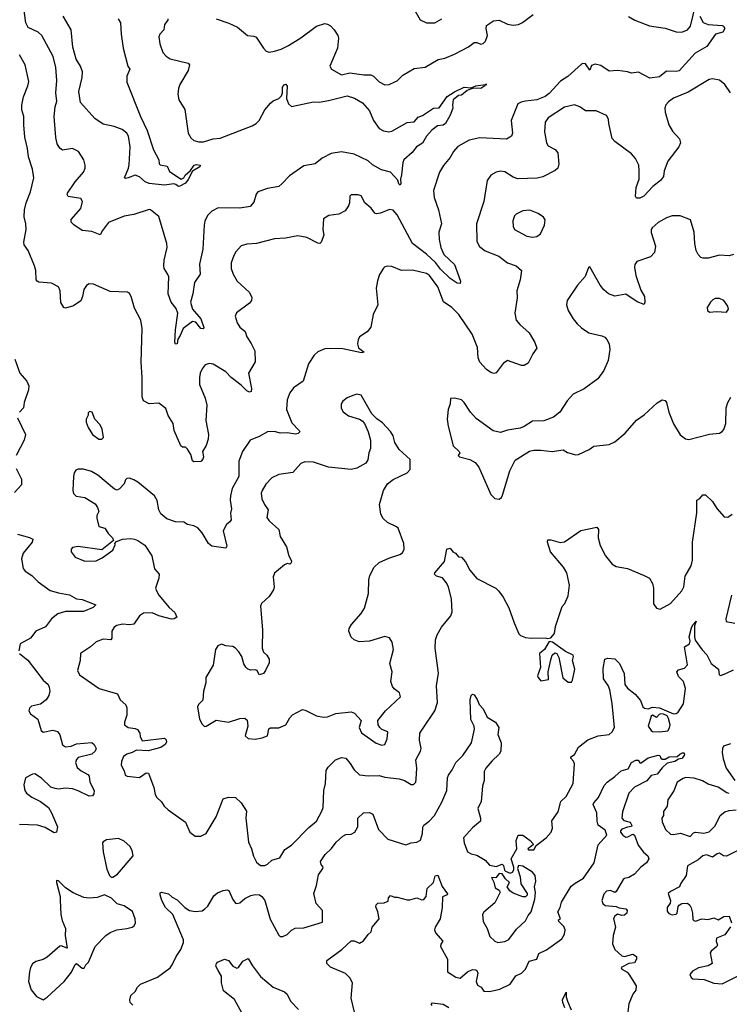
# Model space of a CAD drawing. Extents: x 2133489 to 2292442, y 756223 to 916462.
# Tile 204 of 256: x 2220767 to 2225856, y 838772 to 845829. Entities that reach past the tile are written whole.
import ezdxf

# ---------------------------------------------------------------- set-up
doc = ezdxf.new("R2010")
doc.units = 0

msp = doc.modelspace()

# ---------------------------------------------------------------- linework, layer by layer
at = {"layer": '0CON20XD'}
for points in [[(2223548.3, 845988.3), (2223638.3, 845828.3), (2223685, 845806.7), (2223745, 845806), (2223795, 845833.8)], [(2221137, 844377), (2221135, 844397.5), (2221206, 844475), (2221216.7, 844525), (2221205, 844546.7), (2221115, 844561.2), (2221106.7, 844575), (2221108.8, 844585), (2221165, 844667.5), (2221225, 844736.2), (2221237.1, 844765), (2221237.1, 844785), (2221226, 844825), (2221187.5, 844885), (2221145, 844906.2), (2221075, 844892.5), (2221055, 844906.7), (2221035, 844940), (2221025.5, 844985), (2221014.6, 845135), (2221021.8, 845205), (2221033.5, 845245), (2221025.5, 845305), (2221033.7, 845393.7), (2221026.7, 845485), (2221007.8, 845565), (2220925, 845715.8), (2220898.3, 845738.3), (2220826.7, 845773.3), (2220810.7, 845805), (2220792.2, 845945)], [(2225132.3, 845852.3), (2225177.5, 845825), (2225284.3, 845784.3), (2225395, 845768), (2225475, 845741.2), (2225515, 845740), (2225555, 845756.2), (2225578.3, 845781.7), (2225615, 845940)], [(2225643.8, 845855), (2225668.3, 845808.3), (2225704.2, 845794.2), (2225805, 845788), (2225815, 845783.3), (2225823.8, 845765), (2225810.7, 845739.3), (2225757.5, 845725), (2225695, 845635.6), (2225612.2, 845587.8), (2225497.3, 845462.7), (2225475, 845456.4), (2225405, 845460), (2225355, 845420), (2225285, 845410.5), (2225205, 845452.1), (2225155, 845445.5), (2225124.7, 845454.7), (2225055, 845463.7), (2224995, 845459.1), (2224935, 845501.4), (2224895, 845510.4), (2224868.5, 845501.5), (2224855, 845466.7), (2224825, 845511.9), (2224805, 845515.7), (2224795, 845510.8), (2224698, 845422), (2224645, 845388.9), (2224565, 845300.4), (2224535, 845277.3), (2224475, 845253.2), (2224395, 845244.5), (2224362.6, 845237.4), (2224340, 845225), (2224292.5, 845105), (2224300.6, 845015), (2224295, 844993.8), (2224257, 844973), (2224067.6, 844982.4), (2223990, 844965), (2223909.1, 844920.9), (2223877.1, 844882.9), (2223855, 844841.2), (2223805.3, 844784.7), (2223777.3, 844735), (2223733.5, 844605), (2223738.9, 844555), (2223769.4, 844465), (2223791.4, 844365), (2223772.5, 844305), (2223774.3, 844254.3), (2223786, 844195), (2223809.5, 844145), (2223884.3, 844075), (2223928.2, 843955), (2223925, 843938), (2223905, 843940.6), (2223855, 843974.4), (2223785, 844040), (2223747.8, 844087.8), (2223685, 844149.3), (2223584.8, 844224.8), (2223475, 844429.5), (2223445, 844462.9), (2223418, 844468), (2223355, 844442), (2223325, 844436.2), (2223313, 844443), (2223287.7, 844477.7), (2223241.2, 844515), (2223215, 844566.7), (2223195, 844573.8), (2223145, 844573.3), (2223133.8, 844565), (2223131.4, 844515), (2223124.4, 844495.6), (2223100.2, 844459.8), (2223055, 844435.6), (2222985, 844426.2), (2222945, 844402.5), (2222942, 844325), (2222948, 844285), (2222930, 844235), (2222920, 844225), (2222905, 844226.7), (2222825, 844268), (2222761.4, 844278.6), (2222672.9, 844262.9), (2222595, 844257.8), (2222465.5, 844224.5), (2222395, 844220.8), (2222355, 844208.8), (2222316, 844165), (2222302.4, 844137.6), (2222284.5, 844085.5), (2222284.4, 844045), (2222298.9, 844005), (2222327.1, 843955), (2222412, 843875), (2222431.2, 843838.8), (2222428.8, 843815), (2222414.2, 843795.8), (2222322.3, 843727.7), (2222312, 843705), (2222325.8, 843655.8), (2222345.8, 843625.8), (2222383.3, 843595), (2222395.8, 843555.8), (2222428, 843508), (2222454.2, 843454.2), (2222455, 843376.7), (2222407.1, 843295), (2222429.6, 843185), (2222426.1, 843163.9), (2222415, 843159.1), (2222395, 843167.9), (2222355, 843208.6), (2222283.1, 843263.1), (2222245, 843305.6), (2222155, 843359.4), (2222125, 843364.2), (2222096.7, 843355), (2222075, 843326.7), (2222061.9, 843295), (2222055.8, 843264.2), (2222057.5, 843215), (2222096.4, 843116.4), (2222109.4, 843065), (2222102.2, 842955), (2222120.6, 842855), (2222118.9, 842821.1), (2222104.3, 842775.7), (2222078.8, 842735), (2222084, 842695), (2222080.5, 842679.5), (2222065, 842662.5), (2222015, 842658.8), (2222005, 842667.5), (2221993.2, 842713.2), (2221971.1, 842751.1), (2221955, 842764.2), (2221934.3, 842764.3), (2221922, 842775), (2221875.8, 842885), (2221868, 842935), (2221831.1, 842991.1), (2221815, 843042), (2221765, 843079.2), (2221696.4, 843076.4), (2221655, 843096.7), (2221646, 843125), (2221645.8, 843265), (2221637.1, 843375), (2221645.7, 843615.7), (2221635.8, 843675.8), (2221591.3, 843761.3), (2221565.6, 843845.6), (2221555, 843866.7), (2221540, 843875), (2221415, 843880), (2221295, 843933.3), (2221264.5, 843935.5), (2221245, 843924), (2221225.8, 843895), (2221218, 843845), (2221205, 843813.3), (2221151.7, 843778.3), (2221095, 843760), (2221083.3, 843765), (2221062.5, 843802.5), (2221057.5, 843885), (2221046.2, 843915), (2220995, 843940.8), (2220905, 843948.6), (2220891.2, 843955), (2220885.8, 843965), (2220881.7, 844031.7), (2220872.5, 844065), (2220826.7, 844175), (2220799.6, 844215), (2220795.5, 844234.5), (2220812.5, 844325), (2220810.8, 844365), (2220798.9, 844415), (2220800.8, 844465), (2220813.7, 844516.3), (2220844.3, 844595), (2220867.1, 844695), (2220857.8, 844757.8), (2220828.9, 844845), (2220822.7, 844905), (2220803.2, 844986.8), (2220796.9, 845075), (2220795.6, 845135.6), (2220781.7, 845181.7), (2220781.1, 845215), (2220794.6, 845275), (2220826, 845354), (2220831.5, 845385), (2220805.6, 845505), (2220766.6, 845576.6)], [(2221472, 845835), (2221490.8, 845805), (2221494.6, 845725.4), (2221508.8, 845625), (2221541.4, 845495), (2221556.9, 845475), (2221535.3, 845425), (2221535, 845381.2), (2221632.2, 845135), (2221680.6, 845035), (2221726, 844895), (2221763.8, 844825), (2221766.1, 844796.1), (2221775, 844788.8), (2221825, 844778.8), (2221840.7, 844740.7), (2221925, 844686.2), (2221943.3, 844695), (2221954.2, 844715), (2221992.7, 844747.3), (2222019.2, 844785), (2222035, 844790.9), (2222060, 844785), (2222058.8, 844775), (2222007.1, 844742.9), (2221975, 844683.1), (2221955, 844657.5), (2221915, 844634.4), (2221905, 844634.3), (2221887.8, 844647.8), (2221871.5, 844651.5), (2221805, 844641.9), (2221695, 844655.3), (2221666.8, 844666.8), (2221625, 844702.5), (2221595, 844715.4), (2221544.4, 844694.4), (2221525, 844690.8), (2221518.8, 844695), (2221547.6, 844765), (2221551.6, 844788.4), (2221558.2, 844918.2), (2221546.6, 844995), (2221535, 845015.6), (2221502.1, 845042.1), (2221445, 845063.5), (2221365, 845080.8), (2221305, 845120.5), (2221202.2, 845235), (2221190, 845315), (2221215.3, 845414.7), (2221217.9, 845455), (2221203.1, 845495), (2221171.2, 845545), (2221148.6, 845631.4), (2221135.9, 845755), (2221078.7, 845855)], [(2221830, 845835), (2221830, 845825), (2221805.7, 845795), (2221801.4, 845755), (2221771.2, 845725), (2221764.2, 845705.8), (2221770.8, 845655), (2221794.5, 845594.5), (2221816.4, 845566.4), (2221845, 845547.1), (2221975, 845518), (2221985.8, 845505.8), (2221974.2, 845465), (2221915.8, 845365), (2221906, 845335), (2221901.2, 845295), (2221908, 845255), (2221950.8, 845185), (2221975.7, 845015), (2221995, 844982), (2222015, 844962.5), (2222052.1, 844952.1), (2222085, 844953.3), (2222155, 844974.4), (2222205, 844980.5), (2222435, 845069.1), (2222463.1, 845085), (2222483.6, 845105), (2222525, 845183.1), (2222565, 845230), (2222585, 845247.1), (2222625, 845264.2), (2222645, 845283.8), (2222652.7, 845305), (2222651.5, 845345), (2222665, 845364.4), (2222675.4, 845365.4), (2222685, 845353.3), (2222680.5, 845265), (2222695.4, 845225.4), (2222715, 845207.5), (2222875, 845239.6), (2222915, 845236.6), (2222980.6, 845250.6), (2223115, 845282.9), (2223167.4, 845267.4), (2223225, 845233.3), (2223274.5, 845175), (2223305.3, 845105.3), (2223345, 845048.6), (2223375, 845033.3), (2223415, 845025.6), (2223435, 845030.6), (2223545, 845092.5), (2223595, 845096.7), (2223625, 845130), (2223655, 845142.9), (2223735, 845195.6), (2223775, 845198), (2223832.6, 845277.4), (2223885, 845312.3), (2223955, 845344.5), (2224005, 845340), (2224037.5, 845355), (2224106.4, 845363.7), (2224116.7, 845365), (2224106.4, 845363.7), (2224103.3, 845355), (2224075, 845335.6), (2224022.5, 845337.5), (2223999.5, 845330.5), (2223975, 845320.5), (2223935, 845288.9), (2223913.8, 845285), (2223875, 845253.3), (2223871.7, 845218.3), (2223872.5, 845195), (2223853.8, 845145), (2223820, 845085), (2223805, 845073.6), (2223763, 845067), (2223723.7, 845036.3), (2223685.5, 844994.5), (2223655, 844943.8), (2223612.3, 844917.7), (2223582.6, 844877.4), (2223522, 844825), (2223514.4, 844805.6), (2223505.6, 844715.6), (2223496.9, 844685), (2223500.8, 844655), (2223495, 844643.3), (2223485, 844653.3), (2223479.1, 844679.1), (2223426.1, 844736.1), (2223361.9, 844751.9), (2223298.2, 844788.2), (2223265, 844818.2), (2223165, 844865.6), (2223075, 844880.5), (2223000.9, 844869.1), (2222935, 844836.5), (2222885, 844795.8), (2222805, 844781.4), (2222701.5, 844708.5), (2222647.1, 844652.9), (2222625, 844632.3), (2222545, 844618), (2222475, 844594), (2222462.4, 844577.6), (2222445, 844520), (2222420.3, 844489.7), (2222345, 844478.6), (2222190.3, 844479.7), (2222145, 844457.5), (2222114.6, 844425.4), (2222095.7, 844385), (2222090, 844355), (2222079.1, 844185), (2222057.3, 844077.3), (2222061.5, 844005), (2222020, 843945), (2222009.1, 843865), (2221992.7, 843805), (2222005, 843754), (2222065.7, 843685), (2222087.9, 843622.1), (2222085, 843614.2), (2222065, 843614.4), (2222030, 843660), (2222005, 843665.7), (2221940, 843615), (2221916.7, 843565), (2221901.9, 843538.1), (2221895, 843506.2), (2221885, 843502)], [(2222176.7, 845835), (2222266.4, 845803.6), (2222330, 845775), (2222401.2, 845715), (2222445, 845710.6), (2222463, 845703), (2222514.4, 845624.4), (2222535, 845603.8), (2222555, 845596.2), (2222595, 845602), (2222642.1, 845617.9), (2222695, 845644.3), (2222782.2, 845697.8), (2222895, 845782.2), (2222955, 845802.3), (2222975, 845797.5), (2222995.4, 845785.4), (2223021, 845755), (2223048.2, 845715), (2223052.7, 845697.3), (2223045.8, 845625), (2222991.2, 845495), (2223003.3, 845475), (2223075, 845434.4), (2223135, 845446.9), (2223235, 845432.7), (2223285, 845434.5), (2223305, 845423.1), (2223345, 845384.3), (2223385, 845361.4), (2223417.5, 845365), (2223457.5, 845382.5), (2223475, 845390.6), (2223515, 845430.6), (2223595, 845478.1), (2223675, 845487.5), (2223767.4, 845542.6), (2223815, 845553.1), (2223885, 845580.6), (2223985, 845634.3), (2224025.6, 845664.4), (2224045, 845665.7), (2224075, 845654.3), (2224090.9, 845659.1), (2224107.5, 845675), (2224122.2, 845715), (2224111.1, 845765), (2224113.5, 845786.5), (2224165, 845820.8), (2224205, 845825.6), (2224265, 845796.7), (2224305, 845788.6), (2224345, 845794.3), (2224372, 845808), (2224448.8, 845865)], [(2225865, 845304.2), (2225824.4, 845365), (2225785, 845394.5), (2225735, 845405.4), (2225711.1, 845398.9), (2225561.7, 845308.3), (2225455, 845266.4), (2225419.1, 845240.9), (2225400.7, 845219.3), (2225394.4, 845195.6), (2225396.9, 845165), (2225421.9, 845075), (2225448.7, 845028.7), (2225499.2, 844975), (2225505.7, 844945), (2225493.2, 844916.8), (2225416.2, 844815), (2225390, 844745), (2225383.3, 844705), (2225362.7, 844677.3), (2225306.4, 844633.6), (2225243.3, 844565), (2225215, 844548.8), (2225190, 844550), (2225183.8, 844565), (2225187.1, 844625), (2225208.6, 844685), (2225210.4, 844745), (2225206.1, 844785), (2225183.3, 844833.3), (2225155, 844867.8), (2225035, 844955.6), (2225016.1, 844976.1), (2224991.5, 845085), (2224990, 845115), (2224975, 845141.2), (2224900, 845175), (2224825, 845174.4), (2224785, 845204), (2224745, 845217.5), (2224675, 845200.6), (2224556.2, 845125), (2224536, 845095), (2224531.2, 845025), (2224543.8, 844945), (2224556.7, 844925), (2224607.3, 844897.3), (2224626, 844875), (2224633.9, 844793.9), (2224626, 844765), (2224607.5, 844747.5), (2224518.7, 844701.3), (2224477.6, 844692.4), (2224339.1, 844689.1), (2224305, 844700.5), (2224245, 844738.1), (2224215, 844744), (2224185, 844736.2), (2224145.9, 844714.1), (2224120, 844675), (2224096.4, 844525), (2224042.9, 844365), (2224045, 844240), (2224065, 844204.2), (2224105, 844172.9), (2224202, 844135), (2224265, 844086.2), (2224327.5, 844065), (2224365, 844030), (2224356.2, 843965), (2224332, 843885), (2224334.2, 843835), (2224318.1, 843725), (2224328.1, 843675), (2224353.6, 843643.6), (2224420, 843585), (2224461.2, 843515), (2224476.7, 843475), (2224446.7, 843435), (2224413.6, 843366.4), (2224385, 843350), (2224365, 843351.2), (2224265, 843386.7), (2224233.3, 843365), (2224185, 843297.5), (2224167, 843293), (2224145, 843300), (2224115, 843321.2), (2224066, 843375), (2224055.8, 843405), (2224050.2, 843480.2), (2224011.8, 843575), (2223915.6, 843715), (2223866.7, 843765), (2223806.1, 843806.1), (2223765, 843914.3), (2223705, 843995.7), (2223685, 844008.6), (2223585, 844034.3), (2223505, 844031.4), (2223435, 844059.2), (2223405, 844061.2), (2223385, 844056.7), (2223375, 844047.5), (2223347.3, 844002.7), (2223332, 843958), (2223323.5, 843905), (2223335.8, 843785), (2223300.8, 843715), (2223284.2, 843625), (2223259.1, 843590.9), (2223205, 843556.7), (2223193.3, 843535), (2223190, 843505), (2223196.2, 843476.2), (2223237.5, 843445), (2223218, 843442), (2223085, 843470), (2222995, 843472.5), (2222955, 843470), (2222905, 843448.8), (2222878.8, 843425), (2222837, 843363), (2222800.9, 843239.1), (2222730.9, 843189.1), (2222704, 843155), (2222685.7, 843104.3), (2222679.2, 843035), (2222719.1, 842939.1), (2222771.1, 842885), (2222775.5, 842874.5), (2222765, 842862.9), (2222745, 842858.9), (2222685, 842866.5), (2222635, 842865.5), (2222595, 842876.9), (2222545, 842875.6), (2222485, 842840.8), (2222420, 842815), (2222365, 842733.8), (2222338.1, 842665), (2222337.8, 842555), (2222290.8, 842469.2), (2222279.1, 842415), (2222276.7, 842385), (2222286.8, 842323.2), (2222278.8, 842291.2), (2222282.9, 842245), (2222275, 842230), (2222250, 842210), (2222225.8, 842165), (2222251.4, 842055), (2222245, 842040), (2222145, 842054.2), (2222121.4, 842075), (2222075, 842152), (2222045, 842185.8), (2222015, 842201.1), (2221971.3, 842211.3), (2221945, 842226.7), (2221885, 842230), (2221822.3, 842252.3), (2221778.3, 842288.3), (2221763.8, 842315), (2221752.3, 842382.3), (2221733.8, 842415), (2221615, 842513.3), (2221585, 842530), (2221555, 842542.5), (2221535, 842540), (2221525, 842530), (2221515, 842502.5), (2221483, 842467), (2221465, 842457.5), (2221447.5, 842465), (2221326.2, 842565), (2221280.7, 842590.7), (2221225, 842607.5), (2221185, 842606.2), (2221170.5, 842599.5), (2221158.3, 842581.7), (2221152, 842555), (2221148, 842455), (2221152.3, 842432.3), (2221172.7, 842412.7), (2221235, 842404), (2221307.7, 842357.7), (2221325, 842332.5), (2221333.8, 842305), (2221320, 842275), (2221320, 842255), (2221335, 842197.5), (2221376.7, 842185), (2221403.9, 842143.9), (2221432.5, 842115), (2221440, 842095), (2221355, 842030), (2221185, 842053.8), (2221145, 842046.7), (2221136.7, 842035), (2221136.7, 842015), (2221165, 841976.7), (2221235, 841948.8), (2221315, 841950), (2221358, 841972), (2221435, 842026.7), (2221452.5, 842065), (2221450, 842075), (2221461.7, 842088.3), (2221505, 842106.7), (2221565, 842110), (2221590, 842105), (2221615, 842096.7), (2221665, 842063.3), (2221715, 841986), (2221733.8, 841893.8), (2221766.1, 841855), (2221763.6, 841826.4), (2221742, 841755), (2221748, 841735), (2221763.7, 841703.7), (2221838, 841615), (2221880.5, 841580.5), (2221893, 841547), (2221875, 841534), (2221855, 841532.5), (2221765, 841555.6), (2221717.6, 841577.6), (2221655, 841574.4), (2221625.8, 841555), (2221584.5, 841495.5), (2221555, 841491.1), (2221505, 841496.2), (2221463.7, 841486.4), (2221445, 841475.6), (2221428.1, 841445), (2221426.9, 841395), (2221421.2, 841385), (2221365, 841389.2), (2221315, 841370.9), (2221273.8, 841335), (2221203.3, 841285), (2221201.5, 841235), (2221182.3, 841165), (2221195, 841134.4), (2221336.7, 841035), (2221468, 840998), (2221487.1, 840955), (2221527.6, 840917.6), (2221536.1, 840896.1), (2221535.3, 840845), (2221518.2, 840795), (2221518.9, 840775), (2221545, 840755.5), (2221595, 840749.7), (2221610.6, 840740.6), (2221628.5, 840715), (2221630.3, 840690.3), (2221645, 840660), (2221805, 840679.4), (2221817.5, 840667.5), (2221818.5, 840651.5), (2221810.9, 840635), (2221778.1, 840611.9), (2221687.6, 840587.6), (2221605.7, 840594.3), (2221574.6, 840575.4), (2221535, 840564.2), (2221512.1, 840547.9), (2221497.3, 840512.7), (2221494.3, 840485), (2221516.2, 840445), (2221524, 840415), (2221536.9, 840406.9), (2221581.7, 840401.7), (2221625, 840398.6), (2221675, 840431.2), (2221689.5, 840429.5), (2221730, 840325), (2221738.8, 840275), (2221750, 840255), (2221785, 840223.3), (2221802.1, 840192.1), (2221830.8, 840165), (2221956.4, 840076.4), (2221986.2, 840005), (2222025, 839976.2), (2222066.7, 839976.7), (2222105, 839996.2), (2222176, 840115), (2222226, 840245), (2222265, 840257.3), (2222315, 840252.9), (2222356.2, 840215), (2222392.5, 840155), (2222388.6, 840105), (2222407.8, 839935), (2222430, 839885), (2222443.1, 839833.1), (2222465, 839790), (2222495, 839767.1), (2222525, 839765.8), (2222545, 839776), (2222575, 839804), (2222632.5, 839822.5), (2222669.4, 839880.6), (2222716.7, 839913.3), (2222840.9, 840039.1), (2222895.4, 840084.6), (2222934.4, 840155), (2222942.7, 840182.7), (2222948, 840305), (2222960, 840355), (2222965, 840447.5), (2222978.7, 840471.3), (2223030.8, 840525), (2223075, 840541.5), (2223105, 840535.8), (2223138, 840498), (2223165, 840451.2), (2223205, 840417.5), (2223265, 840408.6), (2223345, 840411.5), (2223385, 840400.9), (2223488.9, 840388.9), (2223527.1, 840377.1), (2223575, 840347.5), (2223591.7, 840348.3), (2223606.7, 840363.3), (2223610, 840385), (2223614.2, 840465), (2223606.9, 840525), (2223641.4, 840585), (2223646.9, 840605), (2223634.4, 840665), (2223635.7, 840715), (2223659.9, 840750.1)], [(2221885, 843502), (2221878.6, 843515), (2221883.3, 843605), (2221901.5, 843725), (2221889.3, 843759.3), (2221853.1, 843805), (2221831.9, 843865), (2221835.6, 843985), (2221828, 844008), (2221804, 844045), (2221800, 844065), (2221801.9, 844105), (2221823.6, 844195), (2221822.7, 844225), (2221765, 844418), (2221705, 844466.2), (2221695, 844468), (2221585, 844432.5), (2221515, 844421.2), (2221404.6, 844375.4), (2221361.3, 844318.7), (2221345, 844286.7), (2221285, 844310), (2221215, 844317.1), (2221155, 844357.3), (2221137, 844377)], [(2224445, 844270), (2224475, 844274.3), (2224500.8, 844295), (2224531.2, 844355), (2224536.2, 844395), (2224524.2, 844414.2), (2224485, 844440.8), (2224425, 844464.2), (2224375, 844458.6), (2224326.7, 844435), (2224315, 844422.5), (2224302.7, 844387.3), (2224305.8, 844345.8), (2224316.2, 844325), (2224405, 844277.5), (2224445, 844270)], [(2225885, 844146), (2225854.1, 844135.9), (2225785, 844140), (2225705, 844118.8), (2225669.3, 844119.3), (2225652.5, 844125), (2225632.5, 844145), (2225618.8, 844175), (2225608.8, 844225), (2225604.2, 844305), (2225578.8, 844395), (2225503.2, 844423.2), (2225445, 844421.9), (2225405, 844407.8), (2225345, 844374.3), (2225303.2, 844336.8), (2225296.2, 844325), (2225296.4, 844303.6), (2225325.6, 844205), (2225319.8, 844160.2), (2225290.6, 844129.4), (2225192, 844095), (2225178.6, 844075), (2225175.7, 844055), (2225185.6, 843995), (2225221.2, 843891.2), (2225247.5, 843845), (2225251.2, 843805), (2225245, 843787.5), (2225195, 843806.2), (2225115, 843861.9), (2225035, 843847.1), (2224988.6, 843865), (2224955, 843892.5), (2224930, 843925), (2224855, 844057.5), (2224845, 844052.5), (2224822.6, 843987.4), (2224767.1, 843925), (2224692, 843815), (2224688, 843785), (2224700, 843745), (2224736, 843685), (2224765, 843650), (2224795, 843620), (2224847.5, 843585), (2224942.3, 843562.3), (2224962.3, 843552.3), (2224977.3, 843537.3), (2224993.8, 843505), (2224999.2, 843465), (2224987.5, 843385), (2224955.7, 843314.3), (2224913.3, 843255)], [(2225835, 843732), (2225849.2, 843755), (2225845.7, 843775.7), (2225815.7, 843815.7), (2225785, 843830.8), (2225755, 843830), (2225738.3, 843821.7), (2225720, 843805), (2225697.5, 843765), (2225700, 843745), (2225715, 843732.5), (2225765, 843736.7), (2225835, 843732)], [(2220732.5, 843395), (2220768, 843295), (2220818.9, 843238.9), (2220832.5, 843205), (2220830.8, 843175), (2220798.1, 843085), (2220795, 843047.5), (2220764.5, 843015.5)], [(2224913.3, 843255), (2224815, 843183.8), (2224735, 843143.8), (2224692.7, 843097.3), (2224640, 843015), (2224595, 842978.8), (2224525.8, 842954.2), (2224445, 842952), (2224385, 842912.5), (2224355, 842900), (2224265, 842887.1), (2224215, 842870.5), (2224161.7, 842881.7), (2224040.7, 842970.7), (2224000, 843015), (2223955.6, 843085.6), (2223935, 843103.3), (2223885, 843116.7), (2223857, 843113), (2223853.3, 843075), (2223838.8, 843035), (2223832, 842965), (2223838.8, 842915), (2223876.7, 842775), (2223917.5, 842735), (2223922.5, 842725), (2223912.5, 842705), (2223920, 842695), (2223995, 842676.2), (2224032.5, 842655), (2224060.5, 842620.5), (2224076.4, 842583.6), (2224146, 842426), (2224175, 842397.5), (2224205, 842392.5), (2224222.5, 842405), (2224229.5, 842420.5), (2224280.8, 842595), (2224319.1, 842670.9), (2224424.1, 842735.9), (2224455, 842743.3), (2224505, 842743.3), (2224585, 842733.8), (2224665, 842746.2), (2224695, 842726.7), (2224755, 842710), (2224775, 842713.3), (2224851.7, 842748.3), (2224885, 842771.2), (2224995, 842783.8), (2225035, 842803.8), (2225110, 842865), (2225190.5, 842959.5), (2225245, 842996.2), (2225338.3, 843081.7), (2225375, 843103.8), (2225395, 843100), (2225405.6, 843085.6), (2225421.4, 843015), (2225455, 842933.3), (2225504.1, 842854.1), (2225542.5, 842825), (2225565, 842818.8), (2225715, 842859.2), (2225785, 842866.2), (2225805, 842876.7), (2225817.3, 842892.7), (2225832, 842935), (2225834.3, 843045.7), (2225846, 843085), (2225865.9, 843124.1)], [(2223365, 840629.6), (2223385, 840634.4), (2223403.3, 840675), (2223408, 840725), (2223365, 840741.4), (2223348.6, 840755), (2223336.9, 840775), (2223334.3, 840805.7), (2223391.2, 840875), (2223498.8, 840975), (2223490, 841005), (2223453, 841033), (2223440.3, 841050.3), (2223429.2, 841085), (2223438.5, 841155), (2223421.9, 841215), (2223447.5, 841315), (2223437, 841367), (2223418, 841398), (2223385, 841408.8), (2223276.6, 841373.4), (2223200.3, 841370.3), (2223165, 841384), (2223145, 841402), (2223128.1, 841445), (2223130.6, 841465), (2223145.6, 841495), (2223216.9, 841573.1), (2223238.6, 841611.4), (2223269.5, 841715), (2223271.9, 841815), (2223278.1, 841845), (2223310, 841905), (2223345, 841938.6), (2223415, 841970), (2223493.8, 841995), (2223511.3, 842008.7), (2223524, 842035), (2223522, 842075), (2223480, 842185), (2223470, 842195), (2223403.9, 842223.9), (2223372.7, 842252.7), (2223356, 842285), (2223346.9, 842355), (2223375, 842453.3), (2223405, 842502), (2223445, 842532.5), (2223545, 842581.2), (2223567.5, 842605), (2223566.4, 842676.4), (2223487.7, 842747.7), (2223458.3, 842798.3), (2223445.7, 842845), (2223425, 842878), (2223369.7, 842939.7), (2223327.7, 842967.7), (2223292.7, 843002.7), (2223215, 843136.7), (2223185, 843143.8), (2223155, 843136), (2223115, 843118), (2223084, 843095), (2223072, 843075), (2223071.2, 843045), (2223087.3, 843017.3), (2223125, 842990), (2223205, 842966.2), (2223223, 842953), (2223238.8, 842935), (2223265.8, 842875.8), (2223283.8, 842815), (2223283.6, 842756.4), (2223270, 842725), (2223263.3, 842675), (2223249.5, 842650.5), (2223185.9, 842614.1), (2223145, 842604.2), (2222982.4, 842622.4), (2222875, 842658.6), (2222810.9, 842659.1), (2222782.1, 842647.9), (2222725, 842583.8), (2222625, 842568), (2222575.5, 842544.5), (2222530.9, 842499.1), (2222504.6, 842455.4), (2222499.4, 842435), (2222504.4, 842395), (2222521.9, 842355), (2222548.6, 842315), (2222540.3, 842260.3), (2222555, 842238), (2222624.2, 842175), (2222635.7, 842125), (2222681.1, 842051.1), (2222695.9, 841985.9), (2222715, 841950), (2222713.8, 841936.2), (2222705, 841926.7), (2222685, 841930), (2222665, 841922), (2222595, 841862), (2222585.8, 841835), (2222590.8, 841765), (2222586.8, 841743.2), (2222555.7, 841694.3), (2222500, 841645), (2222493.9, 841626.1), (2222508.8, 841455), (2222506, 841325), (2222515.9, 841295.9), (2222540, 841275), (2222556.7, 841245), (2222555, 841220), (2222530, 841165), (2222515, 841142.5), (2222485, 841132.5), (2222470, 841165), (2222455, 841170), (2222425, 841166.7), (2222403.9, 841173.9), (2222387.7, 841187.7), (2222375, 841212.5), (2222360, 841265), (2222339.1, 841299.1), (2222314.3, 841324.3), (2222295, 841336), (2222245, 841340), (2222215, 841352.5), (2222188.3, 841341.7), (2222171.2, 841315), (2222155, 841202.5), (2222102, 841115), (2222102.5, 841075), (2222085.6, 841015), (2222079.5, 840950.5), (2222049.7, 840920.3), (2222042.5, 840905), (2222057.5, 840815), (2222075, 840779.2), (2222093.4, 840763.4), (2222105, 840764.4), (2222175, 840808.6), (2222265, 840794.3), (2222345, 840820), (2222382.3, 840822.3), (2222398.8, 840808.8), (2222403.3, 840765), (2222384, 840695), (2222405, 840677.1), (2222455, 840673.3), (2222505, 840680.6), (2222543.3, 840695), (2222553.8, 840746.2), (2222565, 840752.5), (2222625, 840753.3), (2222675, 840774), (2222704.3, 840825), (2222723.8, 840846.2), (2222795, 840884.2), (2222815, 840880), (2222895, 840839.2), (2222945, 840829.2), (2222975, 840833.1), (2223035, 840857.3), (2223145, 840867.3), (2223167.8, 840857.8), (2223215.9, 840805.9), (2223201.9, 840755), (2223217.9, 840717.9), (2223323, 840643), (2223365, 840629.6)], [(2221355, 842822.5), (2221367.5, 842835), (2221358.8, 842895), (2221343.8, 842925), (2221305.9, 842965.9), (2221286.7, 843015), (2221268.3, 843021.7), (2221258.3, 843011.7), (2221257.5, 842995), (2221243.8, 842965), (2221243.8, 842945), (2221258.8, 842905), (2221290, 842855), (2221335, 842823.3), (2221355, 842822.5)], [(2220751.2, 842975), (2220807.5, 842855), (2220798.6, 842815), (2220741.9, 842705)], [(2220741.1, 842611.1), (2220780.6, 842535), (2220779.2, 842495), (2220729.7, 842440.3)], [(2223659.9, 840750.1), (2223744.3, 840875), (2223762.9, 840935), (2223757.1, 841055), (2223770, 841145), (2223745.8, 841325), (2223749.2, 841385), (2223760.9, 841419.1), (2223792.5, 841475), (2223858, 841555), (2223869.2, 841585), (2223863.1, 841675), (2223843, 841763), (2223826.1, 841796.1), (2223798.3, 841828.3), (2223755, 841840), (2223742.5, 841855), (2223743.8, 841865), (2223813.8, 841945), (2223830, 842035), (2223855, 842040), (2223872.5, 842015), (2223892.5, 842005), (2223915, 841980), (2223936.4, 841976.4), (2223964.1, 841944.1), (2223995, 841882.5), (2224045, 841824.3), (2224182.5, 841755), (2224201.2, 841735), (2224235, 841690), (2224275, 841612.5), (2224313.3, 841505), (2224346.4, 841426.4), (2224357.5, 841415), (2224395, 841401.2), (2224436.1, 841396.1), (2224535, 841398), (2224555, 841392.5), (2224575, 841397.5), (2224601.7, 841428.3), (2224610.3, 841479.7), (2224656.9, 841623.1), (2224675.8, 841645), (2224699.7, 841700.3), (2224710, 841775), (2224691.9, 841865), (2224667.5, 841905), (2224573.8, 842015), (2224553.3, 842085), (2224555, 842100), (2224575, 842101.2), (2224642.7, 842082.7), (2224674.2, 842085.8), (2224792.3, 842167.7), (2224905, 842191.2), (2224917.5, 842175), (2224915.7, 842115), (2224928.8, 842061.2), (2224967.5, 841985), (2225015, 841926), (2225045, 841910.8), (2225125, 841894.3), (2225245, 841846.2), (2225283.3, 841825), (2225305, 841787.5), (2225312.5, 841755), (2225313, 841643), (2225335, 841610), (2225360, 841605), (2225435.4, 841644.6), (2225514.4, 841735), (2225528.9, 841765), (2225538.9, 841841.1), (2225582.9, 841915), (2225592.9, 841955), (2225591.9, 842085), (2225622.9, 842295), (2225623.3, 842385), (2225643.9, 842396.1), (2225665, 842422.5), (2225685, 842423.3), (2225735, 842376.2), (2225767.5, 842325), (2225820, 842265), (2225845, 842264.2), (2225876.2, 842285)], [(2220750.9, 842140.9), (2220838.2, 842118.2), (2220861.2, 842105), (2220857.1, 842085), (2220825.6, 842045), (2220792.9, 842005), (2220778.6, 841965), (2220790.8, 841895), (2220805, 841876), (2220855, 841844.2), (2220899.8, 841799.8), (2220985, 841738.2), (2221045, 841720), (2221125, 841706.4), (2221175, 841677.3), (2221215, 841672.5), (2221313.3, 841635), (2221293.3, 841615), (2221225, 841586.4), (2221095, 841586), (2221039.4, 841570.6), (2220995.2, 841534.8), (2220952.9, 841477.1), (2220882.8, 841447.3), (2220845, 841397.1), (2220771.2, 841355), (2220760.8, 841305)], [(2225870.6, 841705), (2225831.2, 841535), (2225832.5, 841515), (2225895, 841504)], [(2224584.2, 840085.8), (2224628.9, 840151.1), (2224647.1, 840225), (2224685, 840262), (2224735.5, 840355), (2224745.6, 840495), (2224737.5, 840515), (2224718.8, 840535), (2224720, 840545), (2224746.6, 840563.4), (2224775.4, 840615), (2224842.3, 840667.7), (2224915, 840695.8), (2224994.3, 840705.7), (2225016.1, 840725), (2225032.8, 840755), (2225016.8, 840926.8), (2224998.5, 841025), (2224986.8, 841056.8), (2224954.4, 841105), (2224952.5, 841177.5), (2224962.5, 841245), (2224985, 841252), (2225035, 841246.9), (2225068.5, 841215), (2225102, 841142), (2225107.2, 841065), (2225126.6, 841036.6), (2225181.6, 840995), (2225218.6, 840948.6), (2225235.7, 840905), (2225248.8, 840895), (2225275, 840890), (2225305, 840902), (2225355, 840896.4), (2225455, 840853.8), (2225475, 840855.6), (2225488.1, 840865), (2225528.2, 840925), (2225541.2, 841035), (2225528.1, 841085), (2225492.3, 841122.3), (2225479.4, 841155), (2225491.1, 841168.9), (2225535, 841180.4), (2225556, 841204), (2225534.2, 841335), (2225570, 841355), (2225574.4, 841375), (2225569.2, 841405), (2225585, 841470), (2225595, 841492.5), (2225618.3, 841518.3), (2225606.2, 841485), (2225605.6, 841405), (2225611.7, 841381.7), (2225661.3, 841311.3), (2225695.8, 841275.8), (2225725.3, 841215.3), (2225777.5, 841175), (2225783.8, 841133.8), (2225795, 841127.5), (2225836.7, 841145), (2225885, 841168.1)], [(2224725, 841081.2), (2224732.5, 841095), (2224747.3, 841175), (2224732.5, 841235), (2224739.2, 841265), (2224736, 841275), (2224680.6, 841300.6), (2224588.3, 841368.3), (2224565, 841372.5), (2224530, 841315), (2224493.8, 841285), (2224502.5, 841185), (2224481.2, 841125), (2224484.1, 841114.1), (2224505, 841091.2), (2224560, 841100), (2224558, 841155), (2224575, 841240), (2224586.2, 841275), (2224605, 841291.2), (2224618.8, 841285), (2224633.6, 841256.4), (2224660.9, 841110.9), (2224701.4, 841081.4), (2224725, 841081.2)], [(2220766, 841285), (2220825, 841238), (2220935.5, 841095.5), (2220970, 841065), (2220978.8, 841045), (2220983.8, 841015), (2220976.2, 840985), (2220956.2, 840955), (2220915, 840922.5), (2220851.1, 840908.9), (2220836.2, 840895), (2220832, 840875), (2220845, 840853.8), (2220896, 840815), (2220920, 840735), (2220935, 840722.9), (2221005, 840736.6), (2221037.4, 840727.4), (2221055, 840704.3), (2221075, 840632.5), (2221095, 840617.5), (2221135, 840622.1), (2221175, 840638.8), (2221285, 840647.5), (2221301.4, 840635), (2221314.2, 840605), (2221308, 840585), (2221285, 840565.7), (2221185, 840541.1), (2221173.3, 840526.7), (2221167.5, 840505), (2221179.4, 840469.4), (2221208.8, 840445), (2221255, 840419.2), (2221265, 840406.7), (2221269.6, 840365), (2221302, 840305), (2221299.7, 840280.3), (2221290, 840265), (2221265, 840262.9), (2221185, 840302.9), (2221145, 840315.6), (2221095, 840320.6), (2221045, 840312.9), (2221022, 840318), (2220989.3, 840329.3), (2220922.4, 840392.4), (2220875, 840424.6), (2220858.2, 840421.8), (2220807.5, 840395), (2220796, 840345), (2220804.2, 840305), (2220815, 840284), (2220855, 840256), (2220915, 840226.2), (2220972.3, 840182.3), (2220996, 840145), (2221037.5, 840045), (2221030, 840005), (2221015, 840000), (2220949.5, 840039.5), (2220895, 840056.2), (2220765, 840061.5)], [(2221577.5, 838765), (2221560, 838785), (2221556.7, 838805), (2221563.3, 838835), (2221595.9, 838864.1), (2221612.5, 838895), (2221633.9, 838916.1), (2221755, 838966.2), (2221845, 839033.3), (2221861.4, 839055), (2221888.8, 839115), (2221922.5, 839165), (2221940.8, 839215), (2221941.2, 839235), (2221865.6, 839415), (2221812, 839465), (2221786, 839515), (2221773.9, 839556.1), (2221775, 839570), (2221783.6, 839576.4), (2221834.1, 839564.1), (2221859.5, 839539.5), (2221895, 839520), (2221951.2, 839465), (2221985, 839444.4), (2222025, 839436.9), (2222075, 839442.9), (2222093.8, 839455), (2222115.4, 839474.6), (2222160.2, 839549.8), (2222185, 839571.2), (2222225, 839586.7), (2222255, 839592.5), (2222267.7, 839587.7), (2222295, 839523.3), (2222315, 839496.7), (2222325, 839493.8), (2222345, 839499.2), (2222380.8, 839529.2), (2222425, 839550.8), (2222455, 839558.8), (2222486.2, 839556.2), (2222503.6, 839543.6), (2222524.4, 839515), (2222562.4, 839382.4), (2222625, 839267.5), (2222635, 839257.5), (2222655, 839256.7), (2222685, 839273.3), (2222715, 839303.8), (2222743, 839317), (2222805, 839318.8), (2222938.8, 839361.2), (2222938.1, 839445), (2222893.8, 839493.8), (2222876.7, 839565), (2222896.3, 839623.7), (2222910.3, 839699.7), (2222941.4, 839745), (2222942.5, 839755), (2222928, 839775), (2222924.2, 839795), (2222958.6, 839845), (2223002, 839888), (2223037.5, 839935), (2223085, 839978), (2223105, 839989.2), (2223145, 839990.8), (2223171.2, 840005), (2223192.5, 840045), (2223191.2, 840105), (2223232.5, 840145), (2223275, 840146.9), (2223299.2, 840135), (2223340, 840025), (2223406.6, 839956.6), (2223535, 839914.3), (2223575, 839928.8), (2223615.3, 839934.7), (2223641.1, 839948.9), (2223656.1, 839995), (2223659.1, 840040.9), (2223665.4, 840054.6), (2223704.4, 840085), (2223740.9, 840125), (2223795, 840221.2), (2223829.5, 840305), (2223834.4, 840395), (2223841.4, 840415), (2223868.3, 840451.7), (2223894.3, 840505), (2223945, 840554), (2224008, 840645), (2224028, 840745), (2224026.7, 840765), (2224003, 840813), (2223996.9, 840955), (2224005, 840986.2), (2224015, 840993.8), (2224025, 840990), (2224047.4, 840957.4), (2224061.1, 840921.1), (2224090.7, 840890.7), (2224119.5, 840829.5), (2224180, 840795), (2224204.2, 840755), (2224196, 840705), (2224220, 840645), (2224218, 840585), (2224205.7, 840564.3), (2224154, 840515), (2224110.8, 840465), (2224099.1, 840440.9), (2224097.8, 840375), (2224086.9, 840335), (2224075.6, 840225), (2224051.8, 840175), (2224072.2, 840105), (2224070.8, 840085), (2224015, 840036.5), (2223948.9, 839965), (2223955, 839928.8), (2223978.9, 839865), (2224005, 839849.2), (2224045, 839840.6), (2224106.1, 839806.1), (2224135, 839770), (2224185, 839760), (2224227, 839777), (2224237, 839767), (2224243, 839733), (2224250, 839725), (2224285, 839712.5), (2224301.7, 839718.3), (2224310, 839735), (2224310, 839755), (2224292.5, 839815), (2224332, 839885), (2224327.5, 839945), (2224342.5, 839985), (2224375, 839983.8), (2224427.5, 839945), (2224447.5, 839925), (2224450, 839915), (2224410, 839885), (2224415, 839880), (2224455, 839880), (2224470, 839910), (2224542.5, 839965), (2224578.6, 840005), (2224587.1, 840035), (2224584.2, 840085.8)], [(2225355, 840725.8), (2225415, 840732), (2225427.4, 840752.6), (2225430.8, 840775), (2225420.8, 840820.8), (2225409.5, 840839.5), (2225385, 840852.5), (2225365.6, 840854.4), (2225351.9, 840848.1), (2225335, 840827.5), (2225305, 840843.3), (2225295, 840836.7), (2225274.4, 840765), (2225295, 840733.3), (2225305, 840726.7), (2225355, 840725.8)], [(2225865, 840638.1), (2225815, 840621.2), (2225807.5, 840605), (2225805.8, 840575.8), (2225812.1, 840532.1), (2225832.9, 840465), (2225895.7, 840375)], [(2223167.3, 838715), (2223144.7, 838815), (2223153.8, 838925), (2223135, 838961.1), (2223102.6, 838992.6), (2222995, 839038), (2222968.8, 839065), (2222970, 839085), (2223076, 839164), (2223145, 839225.8), (2223165, 839226), (2223205, 839210), (2223232.7, 839227.3), (2223265, 839272.5), (2223288.3, 839291.7), (2223293.8, 839325), (2223344, 839385), (2223335.7, 839435.7), (2223320.7, 839470.7), (2223322.5, 839485), (2223334.3, 839495.7), (2223380.3, 839499.7), (2223408.3, 839511.7), (2223412.5, 839535), (2223425, 839552.5), (2223455, 839540), (2223475, 839540), (2223545, 839520), (2223565, 839520), (2223615, 839535.6), (2223651.7, 839521.7), (2223665, 839522.5), (2223683.1, 839545), (2223688.9, 839601.1), (2223735.4, 839645), (2223747.5, 839692.5), (2223765, 839698.6), (2223795.9, 839615.9), (2223836.1, 839563.9), (2223833.6, 839556.4), (2223798.1, 839541.9), (2223796.9, 839465), (2223782, 839385), (2223746, 839324), (2223742.4, 839305), (2223748, 839285), (2223801.9, 839225), (2223786.4, 839203.6), (2223784.7, 839185), (2223834.6, 839095), (2223835.5, 839005), (2223895, 838966.7), (2223925, 838959.5), (2223978.6, 839005), (2224015, 839020.5), (2224035, 839020), (2224045, 839013.8), (2224051.5, 838995), (2224041.2, 838935), (2224049.1, 838909.1), (2224076.2, 838895), (2224096.4, 838866.4), (2224135, 838864.2), (2224209.4, 838880.6), (2224285, 838915.7), (2224323.9, 838976.1), (2224365.8, 838995), (2224395, 839024), (2224419.7, 839080.3), (2224475, 839094.5), (2224490.4, 839135), (2224545, 839162.6), (2224655, 839241.8), (2224675, 839274.4), (2224679.6, 839305), (2224670.3, 839330.3), (2224633.3, 839365), (2224631.7, 839378.3), (2224646.1, 839383.9), (2224626.9, 839435), (2224643.6, 839465), (2224651.8, 839505), (2224722.3, 839617.7), (2224749.7, 839640.3), (2224810.5, 839675), (2224887.8, 839785), (2224914.6, 839915), (2224976.5, 839985), (2224965, 840020), (2224914.4, 840055), (2224907.5, 840085), (2224906.5, 840145), (2224880, 840205), (2224883.6, 840216.4), (2224918.5, 840255), (2224959.3, 840340.7), (2224979.4, 840365), (2225036, 840404), (2225080, 840445), (2225131.3, 840458.7), (2225154.5, 840505), (2225185, 840520.8), (2225202.5, 840522.5), (2225215, 840502.5), (2225225, 840502.5), (2225275, 840537.5), (2225345, 840556.9), (2225357.5, 840555), (2225366.1, 840536.1), (2225375, 840528.8), (2225395, 840530), (2225424.6, 840545.4), (2225482.3, 840547.7), (2225500, 840565), (2225525, 840576.5), (2225534.4, 840565), (2225532.7, 840555), (2225515, 840534.5), (2225490.9, 840529.1), (2225465, 840513.1), (2225410.6, 840499.4), (2225373.5, 840466.5), (2225338.2, 840421.8), (2225295, 840410.9), (2225265, 840372.9), (2225175, 840328.5), (2225136.2, 840285), (2225089.5, 840150.5), (2225084.5, 840105), (2225099.6, 840089.6), (2225145, 840076.1), (2225157.5, 840052.5), (2225154.2, 840045.8), (2225125, 840042.3), (2225085, 840026.8), (2225075.4, 840015), (2225076, 840005), (2225091.8, 839985), (2225115, 839970.7), (2225128.1, 839971.9), (2225165, 839992), (2225175, 839984), (2225201.7, 839911.7), (2225241.3, 839861.3), (2225271.2, 839835), (2225278.8, 839815), (2225262.5, 839785), (2225221.4, 839755), (2225176, 839705), (2225135, 839680), (2225105, 839674.5), (2225093.9, 839666.1), (2225045, 839579.2), (2225035, 839572.5), (2225005, 839588.5), (2224975, 839583.5), (2224955, 839561.4), (2224941.8, 839515), (2224949.1, 839495), (2224965, 839480.9), (2225045, 839473.8), (2225065, 839464.2), (2225115, 839456.9), (2225124.4, 839445), (2225120.8, 839425), (2225105, 839410), (2225085, 839408.2), (2225055, 839417.1), (2225035, 839402.9), (2225025, 839386), (2225038.6, 839325), (2225022.1, 839265), (2225017.3, 839205), (2225034.4, 839164.4), (2225085, 839118.8), (2225105, 839115.3), (2225165, 839130.8), (2225191.1, 839115), (2225189.5, 839095), (2225175, 839068.1), (2225135, 839063.8), (2225081.4, 839035), (2225085, 839024.4), (2225122.5, 839002.5), (2225135, 838988.6), (2225189.2, 838905), (2225185, 838872.5), (2225164, 838845), (2225135.8, 838775), (2225127.3, 838717.3)], [(2225856.1, 840283.9), (2225837.7, 840287.7), (2225775, 840328.6), (2225705, 840348.5), (2225664.1, 840374.1), (2225605, 840393.3), (2225545, 840396.4), (2225525, 840391.2), (2225482.9, 840365), (2225457.6, 840302.4), (2225415, 840236.2), (2225409.2, 840190.8), (2225384.4, 840154.4), (2225382.9, 840125), (2225371.9, 840105), (2225375, 840080), (2225399.2, 840025), (2225435, 839992.2), (2225455, 839987.8), (2225505, 839997.3), (2225575, 839975.5), (2225599.5, 840000.5), (2225613.6, 840006.4), (2225672.4, 839997.6), (2225711.1, 840008.9), (2225755, 840052), (2225791.4, 840125), (2225825, 840152), (2225855, 840162), (2225905, 840166.2)], [(2221435, 839682.5), (2221467.5, 839705), (2221581.2, 839835), (2221574, 839875), (2221556, 839905), (2221515, 839942), (2221475, 839960.8), (2221389.5, 839950.5), (2221365, 839937.5), (2221361.7, 839928.3), (2221366.2, 839865), (2221390.7, 839740.7), (2221410, 839695), (2221423, 839683), (2221435, 839682.5)], [(2225975, 839903.3), (2225835, 839834), (2225815, 839836.2), (2225785, 839854), (2225768.8, 839851.2), (2225735, 839827.3), (2225695, 839844.3), (2225665, 839835.8), (2225632.4, 839807.6), (2225555.8, 839765), (2225546.1, 839693.9), (2225505.6, 839635), (2225499.2, 839615), (2225435, 839581.5), (2225418.6, 839565), (2225434.3, 839515), (2225432.5, 839497.5), (2225410, 839465), (2225410.5, 839440.5), (2225423, 839423), (2225446.2, 839413.8), (2225475, 839417.5), (2225482.5, 839425), (2225488.3, 839471.7), (2225497, 839483), (2225516.7, 839493.3), (2225555, 839495.8), (2225572, 839482), (2225582.2, 839462.2), (2225592.5, 839425), (2225595, 839380), (2225601.7, 839371.7), (2225615, 839366.7), (2225655.6, 839384.4), (2225705, 839379.4), (2225745, 839392.5), (2225775, 839377.5), (2225817.9, 839402.1), (2225853.8, 839403.8), (2225870.6, 839355)], [(2224195.9, 839215.9), (2224245, 839222.9), (2224275, 839237.1), (2224329.8, 839310.2), (2224395, 839370.8), (2224412.6, 839407.4), (2224435.3, 839434.7), (2224461.1, 839525), (2224465.7, 839574.3), (2224460, 839615), (2224469.2, 839655), (2224462.9, 839695), (2224445, 839718.6), (2224375, 839761.2), (2224343, 839767), (2224337.5, 839745), (2224356.4, 839686.4), (2224362, 839635), (2224406.7, 839565), (2224406.7, 839555), (2224395, 839542.5), (2224375, 839541.4), (2224305, 839568.5), (2224282.5, 839585), (2224263.8, 839615), (2224280, 839645), (2224250.7, 839670.7), (2224226.7, 839706.7), (2224205, 839710), (2224181.7, 839678.3), (2224150, 839680), (2224167, 839647), (2224176.4, 839606.4), (2224205, 839590), (2224212, 839575), (2224175, 839499.2), (2224095, 839431.2), (2224086.2, 839415), (2224090, 839365), (2224120.6, 839315), (2224130.3, 839280.3), (2224137.7, 839257.7), (2224175, 839223.8), (2224195.9, 839215.9)], [(2220935, 838803.8), (2220965, 838824), (2221086, 838935), (2221137.3, 839002.7), (2221165, 839057.5), (2221175, 839063.3), (2221215, 839030), (2221230, 839030), (2221241.2, 839055), (2221259.2, 839075), (2221307.5, 839185), (2221385, 839264.3), (2221415, 839285.6), (2221463.7, 839306.3), (2221535.4, 839314.6), (2221574.3, 839325.7), (2221588.8, 839335), (2221597.5, 839355), (2221595.7, 839385), (2221576.3, 839436.3), (2221515, 839477.5), (2221465, 839492), (2221425, 839533.3), (2221375, 839556.7), (2221323.6, 839536.4), (2221265, 839532), (2221227.9, 839537.9), (2221150.7, 839570.7), (2221095.9, 839605.9), (2221045, 839657.5), (2221031.7, 839658.3), (2221030, 839645), (2221056.2, 839545), (2221057.3, 839517.3), (2221062.5, 839415), (2221071.7, 839371.7), (2221094.2, 839315), (2221092, 839265), (2221107.5, 839175), (2221065, 839190.8), (2221055, 839188.8), (2220965, 839108.8), (2220935, 839092), (2220882.3, 839077.7), (2220858.3, 839061.7), (2220844.1, 839035.9), (2220836.7, 839005), (2220830, 838935), (2220850, 838875), (2220888.3, 838828.3), (2220935, 838803.8)], [(2225865, 839326.7), (2225825, 839270), (2225763.3, 839245), (2225761.2, 839225), (2225772.5, 839195), (2225767.5, 839185), (2225726.1, 839153.9), (2225719.3, 839140.7), (2225734.2, 839065), (2225705, 839047.8), (2225635, 839034.4), (2225591.5, 839008.5), (2225572.9, 838985), (2225581.4, 838965), (2225595.4, 838955.4), (2225675, 838948.8), (2225745, 838923.8), (2225805, 838918.1), (2225925, 838978.5)], [(2222361.8, 838705), (2222307, 838807), (2222227.7, 838867.7), (2222213.7, 838925), (2222213, 838973), (2222189.2, 839015), (2222172.9, 839045), (2222177.5, 839065), (2222185.6, 839074.4), (2222235, 839096.2), (2222265, 839086.7), (2222295, 839044.2), (2222325, 839030), (2222336.7, 839035), (2222367.8, 839082.2), (2222405, 839101.2), (2222437.3, 839047.3), (2222495, 838971.9), (2222585, 838894.4), (2222665, 838861.1), (2222684.3, 838845), (2222709.5, 838795), (2222765.5, 838735)], [(2224676.9, 838746.9), (2224661.5, 838785), (2224660.4, 838805), (2224685, 838860), (2224685.8, 838825), (2224694.4, 838794.4), (2224723, 838733)], [(2223723.8, 838763.8), (2223718.8, 838775), (2223725, 838783.3), (2223805, 838773.1), (2223845, 838748.9)]]:
    msp.add_lwpolyline(points, dxfattribs=at)

doc.saveas('drawing.dxf')
